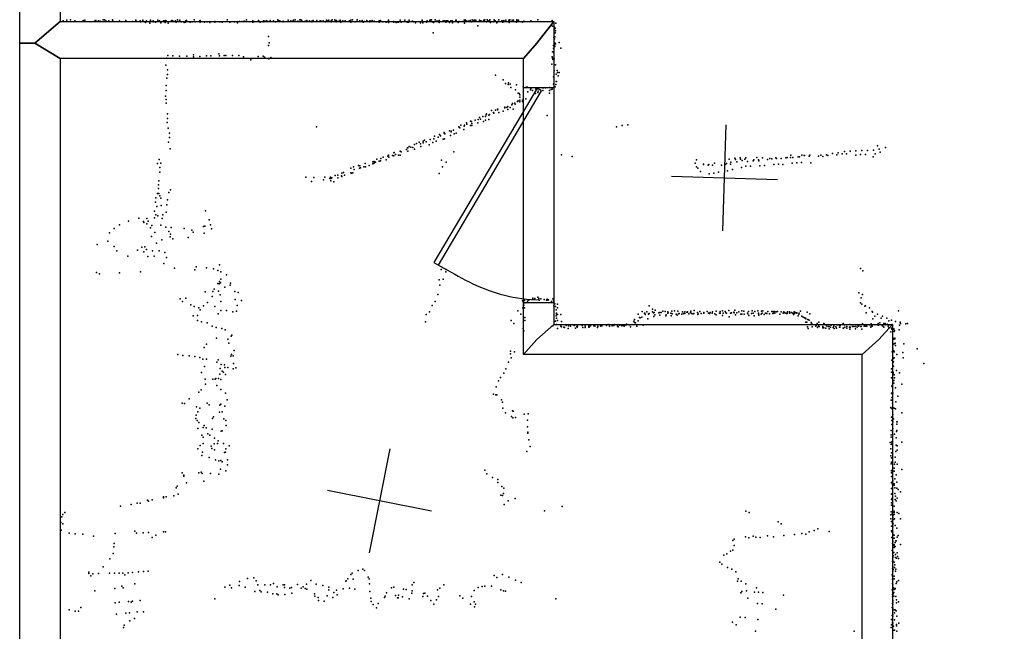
# Model space of a CAD drawing. Header units: millimetres. Extents: x 7160 to 53956, y -61034 to -3815.
# Tile 19 of 36: x 15646 to 19358, y -30019 to -27711. Entities that reach past the tile are written whole.
import ezdxf

# ---------------------------------------------------------------- set-up
doc = ezdxf.new("R2010")
doc.units = ezdxf.units.MM
for name, color, linetype in [('DOORS', 7, 'Continuous'), ('P', 9, 'Continuous'), ('PANOS', 10, 'Continuous'), ('ROOMS', 1, 'Continuous'), ('WALLS', 3, 'Continuous')]:
    doc.layers.add(name, color=color, linetype=linetype)

# ---------------------------------------------------------------- blocks, each defined once
blk = doc.blocks.new('1-Standard_3D')
for points in [[(-403.982, 5.64828), (253.382, 394.931), (263.573, 377.722), (-393.791, -11.5606), (-403.982, 5.64828)], [(263.573, 377.722), (275.367, 357.142), (283.15, 343.495), (290.844, 329.879), (298.429, 316.269), (305.882, 302.642), (313.184, 288.973), (320.313, 275.239), (327.249, 261.416), (333.971, 247.479), (340.456, 233.405), (346.686, 219.17), (352.638, 204.75), (358.291, 190.121), (363.626, 175.258), (368.62, 160.139), (373.253, 144.738), (377.503, 129.032), (381.351, 112.998), (384.774, 96.6102), (387.752, 79.8457), (390.265, 62.6802), (392.29, 45.0899), (393.807, 27.0508), (395.085, -0.90191)]]:
    blk.add_lwpolyline(points)

msp = doc.modelspace()

# ---------------------------------------------------------------- linework, layer by layer
at = {"layer": 'DOORS'}
msp.add_lwpolyline([(17545, -28779.8), (17545, -27967), (17659.3, -27967), (17659.3, -28779.8), (17545, -28779.8)], dxfattribs=at)
at = {"layer": 'P'}
for p in [(15810, -27715), (15824, -27713), (15838, -27712), (15854, -27715), (15886, -27714), (15892, -27713), (15931, -27714), (15933, -27714), (15943, -27716), (15950, -27717), (15961, -27712), (15966, -27712), (15971, -27715), (15982, -27716), (15996, -27712), (15997, -27715), (16023, -27715), (16046, -27714), (16047, -27717), (16072, -27718), (16084, -27713), (16084, -27715), (16087, -27718), (16100, -27715), (16102, -27719), (16110, -27713), (16111, -27714), (16120, -27722), (16124, -27716), (16139, -27713), (16140, -27717), (16149, -27716), (16149, -27719), (16158, -27721), (16167, -27713), (16173, -27716), (16189, -27716), (16195, -27714), (16195, -27722), (16199, -27715), (16215, -27718), (16220, -27714), (16223, -27716), (16234, -27715), (16236, -27721), (16241, -27712), (16246, -27718), (16250, -27713), (16255, -27719), (16266, -27722), (16271, -27720), (16272, -27715), (16275, -27714), (16289, -27720), (16296, -27719), (16304, -27712), (16308, -27719), (16326, -27716), (16327, -27714), (16327, -27721), (16343, -27720), (16353, -27719), (16363, -27722), (16382, -27718), (16382, -27721), (16399, -27719), (16401, -27719), (16410, -27721), (16429, -27712), (16438, -27719), (16439, -27720), (16456, -27719), (16475, -27718), (16485, -27718), (16493, -27717), (16496, -27718), (16501, -27712), (16525, -27716), (16525, -27720), (16529, -27719), (16546, -27714), (16548, -27717), (16553, -27720), (16565, -27716), (16566, -27719), (16571, -27717), (16577, -27716), (16582, -27718), (16591, -27714), (16603, -27716), (16610, -27719), (16620, -27712), (16621, -27714), (16627, -27716), (16639, -27717), (16639, -27719), (16658, -27713), (16668, -27716), (16676, -27717), (16679, -27713), (16685, -27712), (16694, -27718), (16695, -27717), (16702, -27712), (16706, -27712), (16709, -27713), (16712, -27718), (16723, -27717), (16724, -27718), (16729, -27714), (16739, -27715), (16748, -27717), (16748, -27719), (16752, -27714), (16766, -27717), (16767, -27714), (16767, -27718), (16777, -27718), (16779, -27716), (16780, -27716), (16784, -27718), (16790, -27715), (16799, -27719), (16803, -27713), (16808, -27717), (16809, -27715), (16812, -27713), (16819, -27717), (16821, -27719), (16822, -27716), (16824, -27712), (16834, -27712), (16835, -27717), (16839, -27719), (16841, -27714), (16850, -27717), (16854, -27713), (16856, -27717), (16857, -27720), (16864, -27715), (16873, -27715), (16889, -27716), (16891, -27716), (16893, -27717), (16894, -27721), (16895, -27713), (16901, -27712), (16911, -27719), (16919, -27712), (16919, -27717), (16929, -27716), (16937, -27714), (16938, -27717), (16941, -27720), (16946, -27718), (16955, -27714), (16965, -27717), (16966, -27719), (16968, -27715), (16974, -27718), (16975, -27714), (16983, -27717), (17001, -27715), (17001, -27721), (17006, -27714), (17015, -27719), (17028, -27721), (17036, -27713), (17036, -27722), (17037, -27717), (17055, -27718), (17056, -27721), (17063, -27719), (17066, -27722), (17069, -27721), (17074, -27721), (17080, -27713), (17083, -27719), (17084, -27721), (17098, -27713), (17107, -27721), (17110, -27718), (17112, -27721), (17115, -27713), (17124, -27718), (17127, -27717), (17131, -27719), (17164, -27713), (17164, -27716), (17180, -27720), (17182, -27716), (17192, -27716), (17193, -27712), (17195, -27716), (17199, -27712), (17201, -27719), (17206, -27722), (17213, -27712), (17218, -27717), (17221, -27717), (17228, -27714), (17228, -27722), (17243, -27715), (17249, -27715), (17253, -27720), (17254, -27716), (17258, -27716), (17260, -27715), (17267, -27722), (17272, -27716), (17277, -27715), (17290, -27713), (17291, -27713), (17299, -27722), (17303, -27718), (17303, -27718), (17315, -27718), (17322, -27713), (17325, -27712), (17327, -27717), (17331, -27715), (17338, -27717), (17344, -27714), (17348, -27719), (17352, -27712), (17357, -27714), (17361, -27713), (17362, -27715), (17366, -27713), (17379, -27716), (17380, -27713), (17384, -27716), (17394, -27716), (17396, -27713), (17398, -27713), (17399, -27712), (17406, -27719), (17409, -27712), (17411, -27716), (17412, -27717), (17417, -27714), (17419, -27712), (17421, -27722), (17431, -27719), (17435, -27712), (17436, -27715), (17438, -27716), (17449, -27718), (17453, -27712), (17464, -27715), (17465, -27715), (17468, -27720), (17471, -27714), (17479, -27713), (17490, -27713), (17491, -27722), (17492, -27716), (17494, -27712), (17503, -27713), (17508, -27713), (17519, -27720), (17520, -27712), (17520, -27715), (17526, -27713), (17542, -27721), (17546, -27717), (17573, -27715), (17600, -27712), (17654, -27714), (17656, -27719), (16137, -27725), (16178, -27723), (16206, -27724), (16467, -27723), (17138, -27723), (17157, -27723), (17166, -27723), (17278, -27723), (17323, -27724), (17373, -27734), (17445, -27723), (17650, -27733), (17655, -27736), (17662, -27741), (17662, -27747), (17665, -27743), (17666, -27753), (17667, -27725), (16584, -27775), (17205, -27761), (17660, -27779), (17662, -27761), (17662, -27784), (17663, -27776), (17665, -27761), (17680, -27797), (16584, -27809), (16587, -27798), (17655, -27832), (17658, -27809), (17658, -27832), (17659, -27820), (17662, -27807), (17663, -27799), (17664, -27812), (17666, -27802), (17686, -27819), (16200, -27856), (16205, -27846), (16223, -27848), (16249, -27849), (16276, -27849), (16302, -27844), (16302, -27851), (16326, -27850), (16351, -27848), (16367, -27848), (16397, -27840), (16400, -27848), (16417, -27847), (16424, -27846), (16449, -27847), (16473, -27847), (16490, -27852), (16517, -27863), (16545, -27850), (16564, -27849), (16569, -27853), (16586, -27859), (16593, -27854), (17653, -27851), (17655, -27856), (17656, -27861), (17660, -27836), (17661, -27859), (16197, -27883), (16204, -27901), (17652, -27879), (17661, -27880), (17661, -27882), (17661, -27904), (17666, -27881), (17672, -27903), (16201, -27932), (16203, -27918), (17440, -27920), (17469, -27938), (17659, -27927), (17668, -27917), (17669, -27944), (17670, -27944), (17673, -27911), (17676, -27923), (17680, -27910), (16198, -27959), (16198, -27979), (17478, -27952), (17488, -27956), (17489, -27949), (17495, -27954), (17498, -27967), (17515, -27976), (17519, -27957), (17544, -27964), (17556, -27966), (17561, -27966), (17572, -27976), (17573, -27972), (17579, -27978), (17592, -27973), (17594, -27971), (17601, -27972), (17601, -27981), (17618, -27968), (17618, -27978), (17621, -27968), (17628, -27968), (17643, -27967), (17643, -27978), (17650, -27975), (17653, -27973), (17659, -27954), (17665, -27964), (17667, -27956), (16196, -28000), (16198, -28012), (17525, -27989), (17525, -28017), (17529, -27990), (17531, -28003), (17531, -28015), (17532, -27995), (17541, -28015), (17554, -28010), (17562, -27984), (17590, -27990), (17599, -27986), (17643, -27988), (16198, -28026), (17425, -28054), (17440, -28053), (17447, -28049), (17447, -28052), (17449, -28049), (17469, -28056), (17475, -28041), (17475, -28044), (17483, -28043), (17486, -28039), (17486, -28050), (17495, -28042), (17502, -28032), (17504, -28028), (17507, -28049), (17513, -28026), (17514, -28030), (17523, -28020), (17532, -28021), (17542, -28020), (16203, -28066), (16203, -28084), (17346, -28094), (17363, -28090), (17375, -28088), (17380, -28080), (17383, -28086), (17392, -28076), (17402, -28076), (17402, -28090), (17405, -28070), (17406, -28066), (17415, -28072), (17415, -28088), (17417, -28069), (17432, -28062), (17433, -28064), (17453, -28062), (17634, -28073), (16202, -28099), (16206, -28120), (16765, -28116), (17266, -28130), (17281, -28128), (17301, -28115), (17303, -28117), (17305, -28119), (17309, -28109), (17320, -28125), (17322, -28113), (17323, -28109), (17331, -28101), (17332, -28106), (17346, -28110), (17349, -28096), (17350, -28111), (17351, -28103), (17373, -28100), (17394, -28096), (17896, -28116), (17917, -28111), (17938, -28108), (16211, -28140), (16211, -28156), (17172, -28166), (17193, -28163), (17207, -28161), (17210, -28151), (17224, -28154), (17229, -28145), (17233, -28150), (17242, -28162), (17246, -28137), (17246, -28140), (17248, -28161), (17249, -28142), (17270, -28148), (17273, -28132), (17273, -28134), (17284, -28142), (17292, -28139), (16207, -28174), (16214, -28199), (17104, -28201), (17108, -28195), (17110, -28195), (17115, -28190), (17121, -28192), (17128, -28193), (17135, -28182), (17135, -28200), (17142, -28179), (17152, -28173), (17157, -28180), (17159, -28190), (17167, -28169), (17167, -28176), (17178, -28172), (17190, -28183), (17204, -28175), (17216, -28169), (18820, -28205), (18842, -28205), (18864, -28204), (18880, -28187), (18886, -28200), (18910, -28193), (16172, -28239), (16993, -28238), (17008, -28235), (17016, -28230), (17028, -28240), (17034, -28226), (17036, -28222), (17038, -28230), (17051, -28224), (17057, -28214), (17057, -28225), (17058, -28212), (17063, -28220), (17074, -28223), (17080, -28207), (17080, -28222), (17084, -28210), (17110, -28207), (17236, -28241), (17283, -28210), (17688, -28221), (17729, -28227), (18197, -28240), (18321, -28237), (18342, -28234), (18345, -28239), (18362, -28233), (18363, -28237), (18379, -28238), (18383, -28232), (18414, -28240), (18425, -28231), (18431, -28240), (18446, -28233), (18465, -28239), (18474, -28235), (18482, -28236), (18496, -28233), (18499, -28235), (18516, -28235), (18534, -28233), (18539, -28231), (18552, -28231), (18553, -28223), (18560, -28231), (18581, -28229), (18586, -28229), (18594, -28222), (18603, -28224), (18605, -28224), (18622, -28226), (18624, -28223), (18657, -28226), (18666, -28223), (18674, -28228), (18688, -28221), (18692, -28224), (18710, -28216), (18727, -28221), (18732, -28214), (18746, -28217), (18755, -28209), (18763, -28218), (18777, -28207), (18798, -28206), (18798, -28223), (18816, -28220), (18834, -28220), (18863, -28229), (18871, -28217), (18890, -28211), (16166, -28254), (16174, -28269), (16178, -28253), (16895, -28271), (16904, -28267), (16907, -28276), (16907, -28277), (16923, -28262), (16927, -28271), (16929, -28263), (16931, -28270), (16944, -28266), (16949, -28254), (16950, -28266), (16964, -28261), (16977, -28248), (16978, -28255), (16982, -28246), (16983, -28253), (16987, -28249), (17001, -28245), (17006, -28244), (17240, -28266), (17254, -28249), (18192, -28252), (18197, -28266), (18202, -28271), (18224, -28256), (18224, -28258), (18241, -28260), (18244, -28258), (18258, -28260), (18265, -28253), (18292, -28260), (18305, -28258), (18310, -28254), (18326, -28256), (18327, -28249), (18333, -28276), (18349, -28248), (18367, -28269), (18370, -28243), (18384, -28264), (18390, -28246), (18401, -28264), (18411, -28244), (18432, -28244), (18436, -28263), (18454, -28262), (18489, -28258), (18506, -28256), (18523, -28258), (18558, -28252), (18576, -28251), (18593, -28250), (18628, -28251), (16175, -28286), (16725, -28306), (16755, -28307), (16791, -28315), (16797, -28306), (16816, -28311), (16818, -28305), (16819, -28310), (16823, -28308), (16836, -28299), (16845, -28308), (16846, -28298), (16859, -28301), (16860, -28290), (16860, -28303), (16867, -28288), (16871, -28298), (16894, -28289), (16897, -28290), (16902, -28289), (17227, -28291), (18213, -28284), (18245, -28293), (18263, -28290), (18280, -28286), (18314, -28282), (16169, -28334), (16169, -28348), (16171, -28319), (16215, -28353), (16746, -28322), (16819, -28319), (16830, -28323), (16160, -28383), (16166, -28367), (16171, -28367), (16175, -28376), (16178, -28385), (16208, -28363), (16158, -28400), (16163, -28416), (16180, -28412), (16201, -28410), (16203, -28391), (16095, -28460), (16126, -28462), (16155, -28434), (16155, -28459), (16160, -28448), (16167, -28451), (16183, -28461), (16186, -28447), (16199, -28438), (16347, -28433), (16003, -28499), (16023, -28485), (16056, -28472), (16113, -28473), (16114, -28476), (16125, -28481), (16131, -28471), (16140, -28496), (16145, -28488), (16178, -28487), (16197, -28494), (16217, -28495), (16266, -28499), (16339, -28492), (16344, -28490), (16360, -28466), (16365, -28485), (16369, -28500), (15985, -28515), (16143, -28529), (16156, -28514), (16208, -28511), (16213, -28530), (16215, -28520), (16224, -28538), (16281, -28533), (16295, -28505), (16300, -28513), (16342, -28517), (15939, -28560), (15978, -28547), (16003, -28567), (16107, -28570), (16118, -28568), (16162, -28554), (16182, -28542), (16012, -28584), (16054, -28604), (16091, -28581), (16114, -28587), (16124, -28578), (16130, -28605), (16147, -28584), (16153, -28603), (16172, -28584), (16193, -28590), (16200, -28609), (16190, -28631), (16230, -28649), (16311, -28644), (16351, -28647), (16400, -28636), (18815, -28650), (15936, -28665), (15947, -28670), (16022, -28666), (16102, -28663), (16306, -28655), (16377, -28651), (16393, -28657), (16405, -28663), (16426, -28674), (17235, -28654), (17252, -28663), (17254, -28654), (18825, -28659), (16393, -28707), (16398, -28708), (16399, -28699), (16403, -28704), (16404, -28690), (16420, -28721), (16440, -28713), (16441, -28705), (17227, -28693), (17230, -28713), (17242, -28690), (16273, -28762), (16346, -28738), (16372, -28756), (16375, -28737), (16379, -28728), (16396, -28735), (16402, -28750), (16457, -28737), (16470, -28740), (17223, -28748), (17581, -28762), (17600, -28758), (18809, -28742), (18818, -28761), (18823, -28748), (16251, -28764), (16260, -28775), (16291, -28787), (16304, -28793), (16321, -28798), (16339, -28791), (16354, -28778), (16382, -28794), (16404, -28774), (16458, -28767), (16466, -28790), (16482, -28771), (17201, -28790), (17213, -28775), (17542, -28772), (17543, -28798), (17546, -28789), (17549, -28771), (17549, -28798), (17551, -28779), (17552, -28780), (17560, -28773), (17565, -28769), (17580, -28766), (17581, -28764), (17588, -28763), (17603, -28763), (17605, -28769), (17611, -28764), (17623, -28767), (17632, -28769), (17634, -28766), (17635, -28770), (17640, -28768), (17651, -28774), (17656, -28765), (17659, -28772), (17660, -28791), (17664, -28783), (17666, -28793), (17674, -28785), (17674, -28798), (18019, -28791), (18815, -28780), (18820, -28785), (18832, -28792), (18835, -28791), (18849, -28799), (16300, -28828), (16317, -28827), (16327, -28806), (16394, -28821), (16405, -28808), (16426, -28808), (16450, -28813), (16464, -28811), (17178, -28824), (17191, -28813), (17524, -28810), (17535, -28822), (17550, -28835), (17668, -28806), (17668, -28828), (17670, -28818), (17670, -28822), (17673, -28823), (17686, -28823), (17978, -28822), (17982, -28835), (17985, -28836), (17992, -28834), (17993, -28812), (18001, -28819), (18003, -28819), (18003, -28819), (18004, -28823), (18010, -28813), (18016, -28822), (18019, -28820), (18032, -28804), (18032, -28814), (18035, -28817), (18037, -28831), (18038, -28816), (18041, -28825), (18042, -28807), (18056, -28817), (18059, -28816), (18059, -28826), (18064, -28816), (18070, -28811), (18079, -28812), (18082, -28829), (18083, -28825), (18089, -28814), (18089, -28819), (18091, -28817), (18101, -28818), (18102, -28829), (18104, -28811), (18106, -28821), (18115, -28810), (18121, -28822), (18124, -28826), (18127, -28811), (18130, -28821), (18132, -28820), (18142, -28822), (18145, -28814), (18148, -28820), (18153, -28814), (18154, -28820), (18161, -28815), (18163, -28813), (18164, -28815), (18169, -28821), (18175, -28816), (18176, -28811), (18178, -28820), (18183, -28821), (18188, -28820), (18189, -28809), (18201, -28816), (18202, -28823), (18204, -28821), (18210, -28812), (18215, -28820), (18225, -28816), (18225, -28819), (18238, -28812), (18243, -28818), (18246, -28820), (18248, -28819), (18249, -28816), (18257, -28818), (18258, -28813), (18266, -28821), (18271, -28825), (18272, -28811), (18284, -28819), (18287, -28812), (18287, -28819), (18295, -28810), (18295, -28827), (18298, -28818), (18306, -28812), (18308, -28817), (18311, -28819), (18319, -28809), (18320, -28832), (18325, -28819), (18329, -28817), (18338, -28815), (18339, -28817), (18342, -28807), (18344, -28825), (18349, -28817), (18357, -28813), (18364, -28822), (18368, -28810), (18368, -28822), (18376, -28811), (18377, -28822), (18390, -28818), (18391, -28821), (18393, -28812), (18395, -28827), (18405, -28820), (18407, -28810), (18411, -28819), (18415, -28828), (18417, -28812), (18428, -28810), (18431, -28818), (18431, -28821), (18433, -28826), (18441, -28822), (18442, -28811), (18445, -28819), (18448, -28810), (18452, -28823), (18457, -28819), (18459, -28818), (18463, -28820), (18466, -28812), (18472, -28821), (18481, -28812), (18485, -28820), (18486, -28812), (18488, -28819), (18491, -28812), (18493, -28819), (18498, -28814), (18503, -28812), (18511, -28822), (18516, -28814), (18524, -28818), (18526, -28813), (18531, -28817), (18534, -28818), (18537, -28820), (18538, -28820), (18540, -28818), (18541, -28814), (18548, -28814), (18549, -28818), (18555, -28816), (18560, -28818), (18563, -28824), (18565, -28814), (18567, -28820), (18571, -28816), (18575, -28817), (18576, -28818), (18581, -28829), (18583, -28822), (18584, -28819), (18589, -28811), (18594, -28830), (18599, -28834), (18604, -28836), (18614, -28815), (18624, -28821), (18837, -28817), (18859, -28812), (18861, -28815), (18870, -28830), (18880, -28822), (18898, -28830), (18959, -28810), (16316, -28846), (16332, -28851), (16353, -28855), (16372, -28867), (16387, -28873), (17176, -28851), (17499, -28846), (17509, -28858), (17551, -28846), (17656, -28866), (17666, -28849), (17670, -28838), (17670, -28861), (17674, -28846), (17686, -28868), (17688, -28850), (17689, -28870), (17697, -28871), (17700, -28873), (17706, -28865), (17715, -28866), (17723, -28867), (17736, -28865), (17742, -28863), (17747, -28869), (17748, -28870), (17748, -28872), (17749, -28867), (17766, -28865), (17769, -28873), (17778, -28862), (17778, -28867), (17778, -28873), (17792, -28868), (17792, -28871), (17793, -28871), (17798, -28866), (17811, -28866), (17814, -28868), (17815, -28862), (17824, -28873), (17825, -28868), (17836, -28866), (17837, -28868), (17841, -28866), (17858, -28865), (17864, -28861), (17870, -28867), (17879, -28866), (17886, -28865), (17888, -28861), (17900, -28868), (17902, -28862), (17902, -28870), (17907, -28862), (17909, -28864), (17916, -28866), (17922, -28865), (17925, -28867), (17931, -28864), (17934, -28860), (17944, -28863), (17946, -28862), (17949, -28870), (17961, -28849), (17964, -28843), (17964, -28854), (17967, -28855), (17972, -28867), (17977, -28847), (17996, -28864), (18014, -28840), (18608, -28838), (18609, -28840), (18610, -28852), (18613, -28853), (18616, -28870), (18617, -28843), (18622, -28845), (18630, -28854), (18630, -28855), (18633, -28860), (18633, -28870), (18647, -28867), (18648, -28865), (18652, -28857), (18654, -28873), (18657, -28867), (18659, -28852), (18660, -28869), (18673, -28873), (18674, -28869), (18678, -28858), (18679, -28859), (18687, -28866), (18694, -28869), (18698, -28869), (18702, -28863), (18703, -28872), (18705, -28864), (18712, -28873), (18715, -28868), (18723, -28870), (18726, -28862), (18730, -28862), (18736, -28872), (18737, -28864), (18738, -28871), (18739, -28865), (18750, -28857), (18755, -28862), (18756, -28871), (18764, -28869), (18774, -28872), (18776, -28861), (18777, -28872), (18777, -28873), (18780, -28862), (18785, -28869), (18790, -28869), (18797, -28869), (18802, -28863), (18803, -28871), (18807, -28865), (18809, -28868), (18817, -28869), (18818, -28869), (18823, -28859), (18830, -28868), (18832, -28862), (18834, -28867), (18839, -28867), (18849, -28862), (18855, -28871), (18856, -28859), (18856, -28867), (18859, -28868), (18860, -28867), (18862, -28840), (18870, -28863), (18882, -28857), (18882, -28864), (18883, -28864), (18888, -28855), (18893, -28838), (18897, -28865), (18900, -28868), (18903, -28858), (18903, -28872), (18908, -28858), (18908, -28863), (18915, -28837), (18916, -28860), (18920, -28868), (18921, -28865), (18922, -28848), (18932, -28845), (18935, -28861), (18948, -28850), (18962, -28864), (18965, -28853), (18966, -28858), (18986, -28859), (18993, -28857), (16408, -28876), (16421, -28881), (16444, -28905), (16446, -28901), (17544, -28877), (17547, -28885), (17674, -28876), (17714, -28876), (17741, -28875), (18618, -28877), (18674, -28874), (18678, -28874), (18685, -28875), (18698, -28878), (18716, -28876), (18725, -28875), (18750, -28875), (18751, -28875), (18764, -28875), (18776, -28879), (18797, -28878), (18821, -28879), (18923, -28874), (18930, -28889), (18933, -28875), (18934, -28879), (18938, -28882), (18940, -28880), (18941, -28878), (18943, -28888), (18944, -28884), (18961, -28882), (16351, -28935), (16388, -28913), (16431, -28917), (16435, -28932), (18937, -28938), (18940, -28914), (18941, -28917), (18942, -28934), (18945, -28913), (18945, -28915), (18946, -28932), (18948, -28941), (18979, -28934), (16242, -28974), (16261, -28978), (16285, -28980), (16307, -28982), (16342, -28948), (16442, -28981), (16445, -28974), (16451, -28979), (16455, -28960), (17496, -28962), (17496, -28972), (17511, -28965), (18935, -28965), (18937, -28953), (18941, -28961), (18943, -28965), (18953, -28975), (18975, -28967), (19029, -28953), (16325, -28986), (16337, -28992), (16343, -29020), (16351, -28992), (16390, -29004), (16394, -28995), (16406, -29012), (16418, -29014), (16452, -29008), (17489, -29003), (17499, -28987), (18934, -28996), (18937, -29001), (18939, -28989), (18940, -29002), (18940, -29018), (18942, -28987), (18976, -28987), (19054, -29008), (16332, -29042), (16401, -29049), (16402, -29027), (16409, -29037), (16415, -29041), (16420, -29023), (16422, -29050), (16431, -29023), (16451, -29028), (16461, -29025), (17471, -29045), (17479, -29029), (18933, -29028), (18933, -29041), (18939, -29043), (18939, -29048), (18943, -29051), (18951, -29035), (18963, -29044), (16346, -29067), (16347, -29087), (16375, -29067), (16383, -29067), (16386, -29065), (16390, -29091), (16396, -29065), (16405, -29069), (17451, -29074), (17459, -29061), (18933, -29062), (18934, -29094), (18935, -29091), (18935, -29095), (18937, -29072), (18941, -29073), (18941, -29083), (18944, -29063), (18972, -29087), (16321, -29117), (16331, -29108), (16404, -29106), (16422, -29120), (17432, -29124), (17441, -29127), (17442, -29097), (17445, -29127), (18933, -29121), (18936, -29126), (18937, -29120), (18948, -29100), (18956, -29132), (16259, -29158), (16267, -29159), (16285, -29142), (16353, -29158), (16361, -29165), (16401, -29166), (16405, -29162), (16419, -29169), (16428, -29146), (17463, -29146), (17466, -29154), (18931, -29147), (18934, -29137), (18935, -29147), (18936, -29158), (18949, -29153), (16312, -29204), (16313, -29172), (16318, -29191), (16325, -29177), (16399, -29192), (16409, -29191), (17467, -29177), (17478, -29194), (17504, -29187), (17507, -29188), (17548, -29200), (17563, -29198), (18930, -29174), (18933, -29178), (18937, -29201), (18939, -29176), (18942, -29177), (18947, -29179), (18971, -29194), (16310, -29216), (16315, -29223), (16321, -29231), (16342, -29243), (16373, -29216), (16377, -29210), (16416, -29217), (16424, -29224), (16425, -29243), (17500, -29209), (17505, -29214), (17515, -29212), (17561, -29222), (18933, -29211), (18934, -29223), (18934, -29239), (18937, -29228), (18940, -29217), (18953, -29229), (18953, -29238), (18954, -29228), (16318, -29254), (16333, -29279), (16338, -29250), (16349, -29251), (16355, -29274), (16363, -29279), (16372, -29256), (16406, -29264), (16410, -29262), (17561, -29248), (17562, -29268), (17562, -29271), (18931, -29261), (18931, -29277), (18936, -29268), (18937, -29254), (18944, -29275), (18951, -29265), (18952, -29261), (16327, -29318), (16338, -29287), (16338, -29310), (16379, -29311), (16381, -29290), (16392, -29310), (16395, -29300), (16414, -29310), (17565, -29296), (18928, -29307), (18931, -29287), (18931, -29314), (18934, -29304), (18935, -29309), (18950, -29289), (18950, -29317), (18971, -29305), (16318, -29330), (16333, -29355), (16335, -29343), (16368, -29320), (16370, -29329), (16381, -29334), (16418, -29344), (16422, -29343), (16424, -29330), (16436, -29319), (17558, -29340), (17570, -29322), (18930, -29330), (18932, -29345), (18949, -29340), (18954, -29319), (18954, -29335), (16360, -29363), (16385, -29372), (16397, -29376), (16405, -29375), (16410, -29379), (16430, -29372), (16430, -29391), (18930, -29357), (18931, -29387), (18932, -29381), (18933, -29365), (18944, -29388), (18946, -29362), (18946, -29381), (18954, -29388), (16259, -29421), (16265, -29430), (16322, -29421), (16331, -29418), (16334, -29424), (16365, -29424), (16397, -29426), (16403, -29407), (16424, -29414), (17400, -29411), (17407, -29425), (18932, -29412), (18932, -29413), (18933, -29421), (18942, -29404), (18942, -29415), (18950, -29428), (18971, -29408), (16265, -29433), (16275, -29459), (16341, -29453), (17429, -29439), (17448, -29457), (17449, -29446), (18932, -29435), (18932, -29457), (18932, -29459), (18936, -29465), (18937, -29451), (18942, -29462), (18943, -29467), (18945, -29444), (18953, -29456), (16236, -29477), (16240, -29471), (16244, -29501), (17464, -29473), (17470, -29499), (17471, -29479), (18932, -29480), (18932, -29502), (18934, -29500), (18945, -29478), (18945, -29499), (18952, -29479), (18958, -29484), (18966, -29493), (16067, -29541), (16089, -29536), (16101, -29535), (16128, -29524), (16132, -29528), (16146, -29523), (16188, -29515), (16189, -29511), (16199, -29511), (16228, -29508), (17460, -29505), (17466, -29507), (17472, -29540), (17487, -29527), (17514, -29518), (18932, -29522), (18933, -29534), (18935, -29517), (18946, -29521), (18948, -29509), (18950, -29527), (18954, -29516), (15809, -29578), (15817, -29571), (16026, -29547), (17625, -29564), (17691, -29548), (18383, -29566), (18396, -29571), (18931, -29568), (18932, -29543), (18935, -29576), (18942, -29547), (18942, -29566), (18942, -29578), (18943, -29571), (18954, -29571), (18960, -29575), (15801, -29609), (15805, -29587), (15809, -29614), (18505, -29606), (18516, -29613), (18930, -29580), (18930, -29594), (18933, -29605), (18936, -29611), (18937, -29589), (18939, -29614), (18940, -29579), (18940, -29597), (18944, -29595), (18966, -29594), (15803, -29637), (15833, -29649), (15855, -29651), (15884, -29652), (16006, -29650), (16080, -29641), (16087, -29649), (16112, -29648), (16132, -29646), (16189, -29643), (16196, -29644), (18594, -29650), (18609, -29652), (18622, -29644), (18641, -29639), (18655, -29632), (18697, -29642), (18932, -29622), (18932, -29640), (18934, -29644), (18937, -29652), (18938, -29625), (18938, -29645), (18946, -29620), (18952, -29630), (15925, -29660), (16002, -29687), (16146, -29665), (16160, -29656), (18334, -29676), (18340, -29671), (18382, -29663), (18395, -29666), (18411, -29660), (18421, -29664), (18438, -29665), (18465, -29659), (18488, -29663), (18526, -29658), (18567, -29654), (18934, -29665), (18936, -29687), (18937, -29681), (18938, -29678), (18942, -29656), (18943, -29667), (18946, -29684), (18949, -29678), (18950, -29678), (18954, -29664), (18957, -29658), (15999, -29725), (16001, -29700), (18312, -29727), (18325, -29717), (18334, -29713), (18339, -29695), (18935, -29714), (18938, -29724), (18941, -29721), (18942, -29696), (18942, -29703), (18943, -29692), (18946, -29699), (18954, -29723), (18966, -29691), (15986, -29746), (18285, -29758), (18300, -29732), (18936, -29755), (18937, -29740), (18937, -29750), (18939, -29757), (18940, -29734), (18943, -29758), (18948, -29729), (18948, -29741), (18951, -29743), (18955, -29737), (18959, -29744), (15907, -29796), (15907, -29801), (15943, -29801), (15961, -29776), (15985, -29800), (16004, -29799), (16021, -29799), (16035, -29799), (16055, -29798), (16072, -29797), (16094, -29794), (16113, -29793), (16131, -29792), (16899, -29800), (16922, -29790), (16940, -29784), (16946, -29789), (18293, -29766), (18314, -29778), (18330, -29785), (18346, -29794), (18936, -29782), (18938, -29775), (18938, -29791), (18939, -29784), (18944, -29778), (18945, -29768), (18948, -29792), (18949, -29784), (15915, -29809), (15922, -29802), (16043, -29806), (16475, -29831), (16505, -29820), (16529, -29817), (16538, -29829), (16603, -29838), (16744, -29827), (16876, -29830), (16877, -29829), (16883, -29821), (16895, -29804), (16903, -29822), (16960, -29815), (16964, -29821), (17132, -29835), (17435, -29808), (17445, -29816), (17466, -29804), (17490, -29815), (17515, -29826), (17537, -29835), (18352, -29830), (18354, -29821), (18366, -29830), (18935, -29806), (18936, -29810), (18936, -29822), (18936, -29838), (18938, -29822), (18942, -29811), (18942, -29821), (18952, -29832), (18959, -29827), (15930, -29866), (16005, -29857), (16032, -29849), (16037, -29855), (16081, -29840), (16420, -29853), (16439, -29845), (16445, -29855), (16474, -29846), (16496, -29852), (16533, -29869), (16544, -29843), (16551, -29865), (16557, -29870), (16570, -29843), (16580, -29871), (16592, -29844), (16617, -29851), (16639, -29844), (16644, -29843), (16645, -29854), (16664, -29856), (16671, -29854), (16672, -29875), (16694, -29842), (16707, -29856), (16715, -29851), (16723, -29857), (16727, -29841), (16729, -29860), (16764, -29841), (16789, -29846), (16811, -29853), (16812, -29862), (16830, -29872), (16840, -29864), (16866, -29859), (16890, -29856), (16910, -29860), (16965, -29840), (16966, -29869), (17029, -29874), (17048, -29855), (17056, -29852), (17093, -29860), (17103, -29861), (17125, -29875), (17126, -29844), (17126, -29866), (17174, -29875), (17221, -29863), (17230, -29856), (17245, -29843), (17360, -29865), (17374, -29854), (17390, -29850), (17400, -29849), (17425, -29848), (17460, -29863), (17470, -29866), (17477, -29868), (18364, -29874), (18368, -29869), (18383, -29840), (18386, -29866), (18416, -29871), (18424, -29855), (18431, -29871), (18448, -29873), (18935, -29863), (18937, -29844), (18938, -29873), (18940, -29855), (18941, -29872), (18943, -29861), (18945, -29860), (18946, -29857), (18950, -29839), (16006, -29911), (16021, -29909), (16057, -29906), (16066, -29909), (16071, -29905), (16100, -29903), (16382, -29897), (16600, -29878), (16616, -29877), (16621, -29881), (16646, -29880), (16758, -29877), (16759, -29886), (16772, -29891), (16773, -29903), (16794, -29905), (16805, -29885), (16827, -29891), (16843, -29881), (16970, -29894), (16971, -29907), (17022, -29891), (17024, -29886), (17063, -29884), (17070, -29893), (17073, -29892), (17074, -29882), (17089, -29889), (17114, -29896), (17166, -29887), (17169, -29876), (17184, -29886), (17196, -29903), (17217, -29900), (17225, -29888), (17306, -29885), (17317, -29894), (17349, -29887), (17360, -29908), (17667, -29897), (18391, -29894), (18525, -29882), (18936, -29880), (18936, -29889), (18937, -29903), (18938, -29909), (18939, -29877), (18941, -29886), (18949, -29888), (18951, -29900), (18951, -29912), (18959, -29908), (15833, -29938), (15856, -29943), (15868, -29943), (15877, -29929), (16060, -29949), (16089, -29946), (16113, -29945), (16979, -29918), (16991, -29930), (16998, -29914), (17207, -29917), (17346, -29917), (17361, -29926), (17364, -29917), (18427, -29914), (18445, -29915), (18496, -29936), (18935, -29929), (18936, -29914), (18937, -29932), (18937, -29941), (18938, -29916), (18938, -29937), (18944, -29938), (18944, -29949), (18946, -29938), (18950, -29942), (16011, -29954), (16046, -29950), (16061, -29979), (16079, -29971), (18333, -29984), (18362, -29966), (18381, -29967), (18429, -29975), (18933, -29975), (18935, -29959), (18936, -29985), (18938, -29955), (18938, -29962), (18944, -29976), (18952, -29962), (16038, -30004), (16040, -29996), (18347, -29995), (18420, -30018), (18792, -30018), (18931, -30005), (18932, -29995), (18936, -29988), (18937, -30016), (18938, -29988), (18940, -30000), (18943, -30015), (18944, -30014), (18951, -29993), (18951, -29998), (18952, -30018), (18960, -29988)]:
    msp.add_point(p, dxfattribs=at)
at = {"layer": 'PANOS'}
for points in [[(18296.5, -28508.1), (18308.9, -28108.3)], [(18102.8, -28301.9), (18502.6, -28314.4)], [(17041.6, -29331), (16963.7, -29723.4)], [(17198.8, -29566.2), (16806.5, -29488.2)]]:
    msp.add_lwpolyline(points, dxfattribs=at)
at = {"layer": 'ROOMS'}
for points in [[(20643.8, -27743.2), (20643.8, -22796.5), (15798.8, -22796.5), (15798.8, -27717.8), (17659.3, -27717.8), (17659.3, -28860.8), (18935.7, -28860.8), (18935.7, -30499), (18935.7, -31478.2), (19512.3, -32054.8), (20669.2, -32054.8), (20669.2, -31318.2), (20148.5, -31318.2), (20148.5, -30822.9), (19831, -30822.9), (19831, -29292.5), (19831, -27857.5), (19431, -27857.5), (19431, -27743.2), (19888.2, -27743.2), (20643.8, -27743.2)], [(15798.8, -27857.5), (15798.8, -30441.9), (18821.4, -30441.9), (18821.4, -28975), (17545, -28975), (17545, -27857.5), (15798.8, -27857.5)]]:
    msp.add_lwpolyline(points, close=True, dxfattribs=at)
at = {"layer": 'WALLS'}
for points in [[(15646.4, -27800.3), (15646.4, -22644.1), (15703.5, -22726.7), (15798.8, -22796.5), (15798.8, -27717.8), (15703.5, -27800.3), (15646.4, -27800.3)], [(15798.8, -27717.8), (17659.3, -27717.8), (17595.8, -27800.3), (17545, -27857.5), (15798.8, -27857.5), (15703.5, -27800.3), (15798.8, -27717.8)], [(17545, -28975), (17545, -27857.5), (17595.8, -27800.3), (17659.3, -27717.8), (17659.3, -28860.8), (17595.8, -28917.9), (17545, -28975)], [(15646.4, -30499), (15646.4, -27800.3), (15703.5, -27800.3), (15798.8, -27857.5), (15798.8, -30441.9), (15703.5, -30499), (15646.4, -30499)], [(18821.4, -28975), (17545, -28975), (17595.8, -28917.9), (17659.3, -28860.8), (18935.7, -28860.8), (18884.9, -28917.9), (18821.4, -28975)], [(18821.4, -30441.9), (18821.4, -28975), (18884.9, -28917.9), (18935.7, -28860.8), (18935.7, -30499), (18884.9, -30499), (18821.4, -30441.9)]]:
    msp.add_lwpolyline(points, dxfattribs=at)

# ---------------------------------------------------------------- block references
at = {"layer": 'DOORS', "xscale": -1, "rotation": 90}
msp.add_blockref('1-Standard_3D', (17602.2, -28373.4), dxfattribs=at)

doc.saveas('drawing.dxf')
